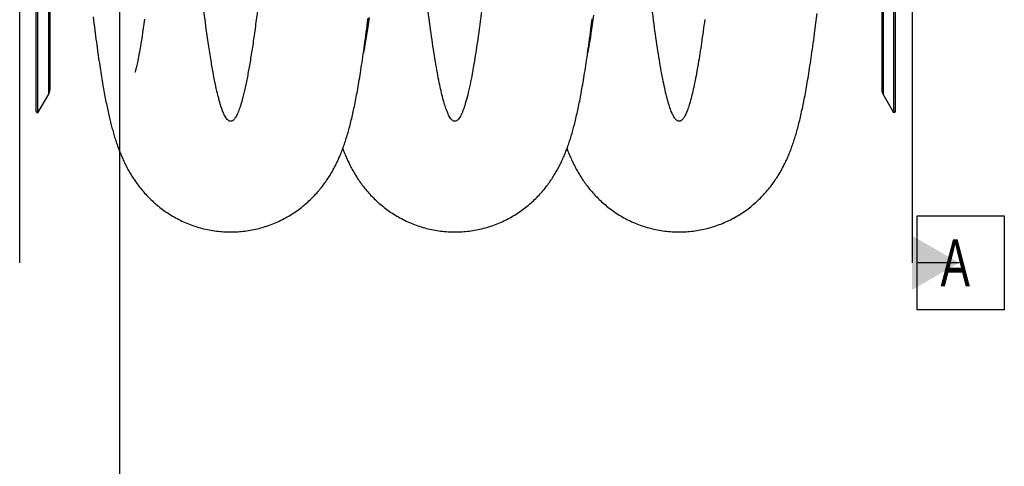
# Model space of a CAD drawing. Extents: x 0 to 420, y -131 to 297.
# Tile 11 of 16: x 160 to 233, y 153 to 186. Entities that reach past the tile are written whole.
import ezdxf

# ---------------------------------------------------------------- set-up
doc = ezdxf.new("R2010")
doc.units = 0
doc.header["$LTSCALE"] = 23.1
for name, color, linetype in [('110528_DXF_CONTINUOUS_LINE', 7, 'CONTINUOUS'), ('110528_DXF_DIMENSION', 7, 'CONTINUOUS'), ('AG_HOSE_150_DXF_CONTINUOUS', 7, 'CONTINUOUS')]:
    doc.layers.add(name, color=color, linetype=linetype)
doc.styles.get("Standard").update_dxf_attribs({"font": 'txt', "width": 0.7})

msp = doc.modelspace()

# ---------------------------------------------------------------- linework, layer by layer
at = {"layer": '110528_DXF_CONTINUOUS_LINE', "color": 3, "linetype": 'CONTINUOUS'}
for p, q in [((161.25524, 179.42613), (161.25524, 239.42613)), ((225.28729, 179.42613), (225.28729, 239.42613))]:
    msp.add_line(p, q, dxfattribs=at)
at = {"layer": '110528_DXF_CONTINUOUS_LINE', "color": 7, "linetype": 'CONTINUOUS'}
for p, q in [((161.38514, 179.35113), (161.38514, 239.50113)), ((225.15738, 179.35113), (225.15738, 239.50113)), ((162.27126, 237.79196), (162.27126, 181.06029)), ((224.27126, 237.79215), (224.27126, 181.0601)), ((161.38514, 179.35113), (162.18418, 180.7351)), ((225.15738, 179.35113), (224.35835, 180.7351)), ((161.25524, 179.42613), (161.38514, 179.35113)), ((225.28729, 179.42613), (225.15738, 179.35113))]:
    msp.add_line(p, q, dxfattribs=at)
at = {"layer": '110528_DXF_CONTINUOUS_LINE', "color": 9, "linetype": 'CONTINUOUS'}
for p, q in [((162.18418, 180.7351), (162.18418, 238.11715)), ((224.35835, 238.11715), (224.35835, 180.7351))]:
    msp.add_line(p, q, dxfattribs=at)
at = {"layer": '110528_DXF_CONTINUOUS_LINE', "color": 7, "linetype": 'CONTINUOUS'}
for centre, start, end in [((161.62126, 181.0601), 330, 360), ((224.92126, 181.0601), 180, 210)]:
    msp.add_arc(centre, 0.65, start, end, dxfattribs=at)
at = {"layer": '110528_DXF_DIMENSION', "color": 2, "linetype": 'CONTINUOUS'}
for p, q in [((160.02351, 168.1767), (160.02351, 250.67555)), ((226.51901, 250.67555), (226.51901, 168.1767)), ((226.89401, 171.6767), (233.39401, 171.6767)), ((226.89401, 164.6767), (226.89401, 171.6767)), ((233.39401, 171.6767), (233.39401, 164.6767)), ((230.01901, 168.1767), (226.89401, 168.1767)), ((233.39401, 164.6767), (226.89401, 164.6767))]:
    msp.add_line(p, q, dxfattribs=at)
msp.add_solid([(226.51901, 166.15597), (226.51901, 170.19743), (230.01901, 168.1767)], dxfattribs=at)
at = {"layer": 'AG_HOSE_150_DXF_CONTINUOUS', "color": 4, "linetype": 'CONTINUOUS'}
msp.add_line((167.47126, 236.3219), (167.47126, 115.78215), dxfattribs=at)
at = {"layer": 'AG_HOSE_150_DXF_CONTINUOUS', "color": 7, "linetype": 'CONTINUOUS'}
for p, q in [((186.05795, 186.46804), (186.00774, 186.11371)), ((202.79093, 186.64549), (202.74003, 186.2817)), ((219.33331, 185.87352), (219.44716, 186.75811)), ((169.23237, 185.65537), (169.18448, 185.33869)), ((185.95857, 185.77593), (185.91048, 185.45455)), ((186.00774, 186.11371), (185.95857, 185.77593)), ((202.68997, 185.93326), (202.64126, 185.60344)), ((202.74003, 186.2817), (202.68997, 185.93326)), ((219.25077, 185.24143), (219.33331, 185.87352)), ((169.13871, 185.04448), (169.09524, 184.77304)), ((169.18448, 185.33869), (169.13871, 185.04448)), ((202.54958, 185.00795), (202.50722, 184.74434)), ((202.59427, 185.29399), (202.54958, 185.00795)), ((202.64126, 185.60344), (202.59427, 185.29399)), ((169.01499, 184.29295), (168.97786, 184.08043)), ((169.05409, 184.52334), (169.01499, 184.29295)), ((169.09524, 184.77304), (169.05409, 184.52334)), ((185.7091, 184.21091), (185.66924, 183.98549)), ((185.75107, 184.45591), (185.7091, 184.21091)), ((185.79493, 184.72016), (185.75107, 184.45591)), ((202.429, 184.27772), (202.39273, 184.07046)), ((202.46712, 184.50182), (202.429, 184.27772)), ((202.50722, 184.74434), (202.46712, 184.50182)), ((168.87733, 183.5371), (168.84736, 183.38462)), ((168.90906, 183.70337), (168.87733, 183.5371)), ((168.94256, 183.88421), (168.90906, 183.70337)), ((168.97786, 184.08043), (168.94256, 183.88421)), ((185.66924, 183.98549), (185.63969, 183.8233)), ((168.70353, 182.72139), (168.68562, 182.6479)), ((168.72323, 182.80484), (168.70353, 182.72139)), ((168.74466, 182.89848), (168.72323, 182.80484)), ((168.76779, 183.00276), (168.74466, 182.89848)), ((168.79261, 183.11812), (168.76779, 183.00276)), ((168.81912, 183.24518), (168.79261, 183.11812)), ((168.84736, 183.38462), (168.81912, 183.24518)), ((168.61754, 182.39452), (168.61544, 182.38775)), ((168.65542, 182.52964), (168.64327, 182.48438)), ((168.66956, 182.58406), (168.65542, 182.52964)), ((168.68562, 182.6479), (168.66956, 182.58406))]:
    msp.add_line(p, q, dxfattribs=at)
for points in [[(165.49202, 186.50616), (165.52365, 186.25185), (165.55497, 186.00301), (165.58598, 185.75944), (165.61662, 185.52171), (165.64683, 185.29003), (165.67667, 185.064), (165.70616, 184.84326), (165.73532, 184.62775), (165.76414, 184.41736), (165.79268, 184.21163), (165.82093, 184.01051), (165.8489, 183.8139), (165.87665, 183.62134), (165.90417, 183.43276), (165.93147, 183.24809), (165.95861, 183.06692), (165.9856, 182.88912), (166.01242, 182.71471), (166.03912, 182.54344), (166.06571, 182.37525), (166.09217, 182.21012), (166.11852, 182.04792), (166.14478, 181.88861), (166.17093, 181.73214), (166.197, 181.57844), (166.22298, 181.42747), (166.24887, 181.27916), (166.27471, 181.13339), (166.30048, 180.99011), (166.32619, 180.84928), (166.35187, 180.71075), (166.37753, 180.57447), (166.40316, 180.44041), (166.42879, 180.30844), (166.45443, 180.17853), (166.48007, 180.05065), (166.50574, 179.92469), (166.53145, 179.80061), (166.5572, 179.67838), (166.583, 179.55796), (166.60886, 179.43932), (166.63478, 179.3224), (166.66078, 179.20713), (166.68687, 179.09349), (166.71305, 178.98142), (166.73936, 178.87083), (166.76579, 178.76166), (166.79236, 178.65389), (166.81911, 178.54742), (166.84603, 178.44218), (166.87314, 178.33815), (166.90047, 178.23527), (166.92803, 178.13347), (166.95582, 178.03274), (166.98388, 177.93302), (167.01221, 177.83427), (167.04083, 177.73645), (167.06975, 177.63955), (167.099, 177.5435), (167.12859, 177.44828), (167.15851, 177.35389), (167.18879, 177.26033), (167.21944, 177.16753), (167.2505, 177.07539), (167.28199, 176.9839), (167.31394, 176.893), (167.34638, 176.8026), (167.37933, 176.71267), (167.41283, 176.62317), (167.44692, 176.53402), (167.48162, 176.44517), (167.51695, 176.35661), (167.55297, 176.26826), (167.58972, 176.18005), (167.6272, 176.09202), (167.66542, 176.0042), (167.70441, 175.91655), (167.74419, 175.82908), (167.78471, 175.74192), (167.826, 175.65506), (167.86807, 175.56847), (167.91086, 175.48235), (167.95438, 175.39668), (167.99865, 175.31144), (168.04362, 175.22672), (168.08926, 175.14262), (168.13564, 175.05902), (168.1829, 174.97567), (168.23104, 174.8926), (168.28011, 174.80978), (168.33033, 174.72685), (168.38175, 174.6438), (168.43438, 174.56066), (168.48839, 174.47724), (168.54382, 174.39353), (168.60068, 174.30958), (168.65912, 174.22527), (168.71919, 174.14059), (168.78089, 174.05561), (168.8443, 173.97033), (168.90951, 173.88469), (168.97649, 173.79882), (169.0451, 173.71299), (169.11536, 173.62724), (169.18729, 173.54158), (169.26078, 173.45624), (169.33576, 173.37132), (169.41233, 173.28677), (169.49056, 173.20257), (169.57047, 173.11875), (169.65208, 173.03534), (169.73546, 172.95233), (169.82069, 172.86972), (169.90773, 172.78758), (169.99654, 172.70604), (170.08714, 172.62511), (170.17953, 172.54485), (170.27364, 172.46538), (170.36949, 172.38674), (170.46707, 172.30897), (170.56632, 172.23217), (170.66724, 172.15639), (170.76983, 172.08166), (170.87401, 172.00808), (170.97977, 171.93571), (171.08711, 171.86457), (171.19592, 171.79477), (171.30619, 171.72635), (171.4179, 171.65934), (171.53097, 171.59383), (171.64537, 171.52985), (171.76109, 171.46744), (171.87805, 171.40666), (171.99622, 171.34753), (172.1156, 171.29009), (172.23608, 171.2344), (172.35765, 171.18049), (172.48029, 171.12836), (172.60391, 171.07809), (172.72847, 171.02969), (172.85395, 170.98318), (172.98029, 170.9386), (173.10744, 170.89597), (173.2354, 170.8553), (173.36408, 170.81662), (173.49345, 170.77995), (173.6235, 170.74531), (173.75415, 170.71271), (173.88536, 170.68216), (174.01712, 170.65369), (174.14935, 170.6273), (174.28202, 170.60301), (174.4151, 170.58083), (174.54855, 170.56075), (174.68233, 170.5428), (174.81641, 170.52697), (174.95074, 170.51328), (175.0853, 170.50173), (175.22004, 170.49232), (175.35493, 170.48505), (175.48992, 170.47993), (175.62499, 170.47697), (175.74361, 170.47614)], [(175.7436, 170.47614), (175.8635, 170.47699), (175.99849, 170.47997), (176.13341, 170.4851), (176.26823, 170.49238), (176.40291, 170.50181), (176.53739, 170.51337), (176.67165, 170.52707), (176.80566, 170.5429), (176.93936, 170.56086), (177.07273, 170.58093), (177.20572, 170.60311), (177.3383, 170.62739), (177.47042, 170.65376), (177.60206, 170.68221), (177.73316, 170.71273), (177.86369, 170.7453), (177.99362, 170.77991), (178.12288, 170.81655), (178.25146, 170.85519), (178.37931, 170.89582), (178.50638, 170.93841), (178.63263, 170.98295), (178.75804, 171.02942), (178.88253, 171.07778), (179.00608, 171.12801), (179.12867, 171.18009), (179.25021, 171.23397), (179.37067, 171.28964), (179.49004, 171.34705), (179.60823, 171.40616), (179.72522, 171.46694), (179.84099, 171.52936), (179.95545, 171.59335), (180.06857, 171.65887), (180.18035, 171.7259), (180.29068, 171.79434), (180.39957, 171.86417), (180.50699, 171.93535), (180.61284, 172.00778), (180.71713, 172.08142), (180.81985, 172.15624), (180.92091, 172.23212), (181.02029, 172.30901), (181.118, 172.38689), (181.21398, 172.46564), (181.30822, 172.54523), (181.40074, 172.6256), (181.49149, 172.70668), (181.5805, 172.78843), (181.66776, 172.8708), (181.75325, 172.9537), (181.837, 173.03711), (181.919, 173.12097), (181.9992, 173.20516), (182.07763, 173.28964), (182.1543, 173.37438), (182.22916, 173.45924), (182.30223, 173.54417), (182.37354, 173.62914), (182.44307, 173.71404), (182.51081, 173.79881), (182.57683, 173.88342), (182.64114, 173.96783), (182.70373, 174.05194), (182.76467, 174.13578), (182.82411, 174.21945), (182.88206, 174.30293), (182.93857, 174.38619), (182.99376, 174.46937), (183.04767, 174.55247), (183.10033, 174.63547), (183.15184, 174.71849), (183.20224, 174.80152), (183.25154, 174.88457), (183.29985, 174.96774), (183.34718, 175.05105), (183.39356, 175.13448), (183.43908, 175.21818), (183.48377, 175.30216), (183.52764, 175.38641), (183.57076, 175.47107), (183.61317, 175.55615), (183.65486, 175.64166), (183.69591, 175.72771), (183.73632, 175.81431), (183.77612, 175.90149), (183.81541, 175.98948), (183.85421, 176.07832), (183.89254, 176.16804), (183.93049, 176.2589), (183.96812, 176.35102), (184.00539, 176.44438), (184.04232, 176.53899), (184.07894, 176.63498), (184.11524, 176.73234), (184.15115, 176.83088), (184.18667, 176.93065), (184.22184, 177.03173), (184.25659, 177.13392), (184.29094, 177.23727), (184.32491, 177.34186), (184.35846, 177.44753), (184.3916, 177.55431), (184.42437, 177.66228), (184.45673, 177.77133), (184.4887, 177.88149), (184.52031, 177.99283), (184.55155, 178.10527), (184.58241, 178.2188), (184.61295, 178.33352), (184.64317, 178.44949), (184.67309, 178.56672), (184.70273, 178.68529), (184.73215, 178.80537), (184.76136, 178.92701), (184.79038, 179.05025), (184.81924, 179.17526), (184.84796, 179.30208), (184.87655, 179.43077), (184.90505, 179.56145), (184.93345, 179.6942), (184.96178, 179.82905), (184.99006, 179.96614), (185.0183, 180.1055), (185.0465, 180.24721), (185.0747, 180.39139), (185.10289, 180.5381), (185.13108, 180.6874), (185.15932, 180.83946), (185.18759, 180.99431), (185.21592, 181.15205), (185.24434, 181.31288), (185.27285, 181.47689), (185.30146, 181.64413), (185.3302, 181.81483), (185.35909, 181.98905), (185.38811, 182.16686), (185.41731, 182.34849), (185.44668, 182.53401), (185.47623, 182.72349), (185.50599, 182.91715), (185.53594, 183.11505), (185.56611, 183.31729), (185.59651, 183.52412), (185.62717, 183.73563), (185.65807, 183.9519), (185.68925, 184.17325), (185.72073, 184.39977), (185.75249, 184.63153), (185.78457, 184.86884), (185.81701, 185.11202), (185.84977, 185.36093), (185.88278, 185.61505), (185.91606, 185.87472), (185.9496, 186.13973), (185.98322, 186.4088)], [(192.45203, 170.47615), (192.5726, 170.47701), (192.70826, 170.48002), (192.84384, 170.4852), (192.97932, 170.49256), (193.11465, 170.50207), (193.24979, 170.51375), (193.3847, 170.52759), (193.51936, 170.54357), (193.65371, 170.56171), (193.78773, 170.58198), (193.92137, 170.60438), (194.05459, 170.6289), (194.18736, 170.65554), (194.31964, 170.68428), (194.45138, 170.7151), (194.58254, 170.748), (194.7131, 170.78297), (194.84297, 170.81997), (194.97215, 170.85899), (195.10059, 170.90003), (195.22823, 170.94305), (195.35505, 170.98803), (195.48102, 171.03496), (195.60604, 171.0838), (195.7301, 171.13452), (195.85316, 171.18709), (195.97515, 171.24148), (196.09603, 171.29766), (196.21579, 171.35559), (196.33434, 171.41522), (196.45166, 171.47652), (196.56772, 171.53947), (196.68244, 171.60397), (196.79579, 171.67001), (196.90775, 171.73754), (197.01824, 171.80648), (197.12723, 171.87679), (197.23472, 171.94844), (197.34062, 172.02132), (197.44492, 172.0954), (197.54762, 172.17065), (197.64864, 172.24694), (197.74798, 172.32426), (197.84563, 172.40254), (197.94153, 172.48169), (198.03569, 172.56167), (198.1281, 172.64243), (198.21867, 172.72382), (198.30742, 172.80581), (198.39436, 172.88834), (198.47945, 172.97133), (198.56266, 173.05468), (198.64407, 173.13838), (198.72378, 173.22251), (198.80182, 173.30702), (198.8782, 173.39189), (198.95306, 173.47719), (199.02649, 173.563), (199.09842, 173.64919), (199.16875, 173.73559), (199.23756, 173.82224), (199.30481, 173.90904), (199.37026, 173.99559), (199.43389, 174.08179), (199.4958, 174.16767), (199.55591, 174.25305), (199.61416, 174.33775), (199.67071, 174.42187), (199.7258, 174.50571), (199.77947, 174.58925), (199.83175, 174.67246), (199.88289, 174.75569), (199.93292, 174.83895), (199.98186, 174.9222), (200.02991, 175.00575), (200.07709, 175.08963), (200.12341, 175.17381), (200.16898, 175.25846), (200.21386, 175.3437), (200.25801, 175.42943), (200.3014, 175.51559), (200.34406, 175.60219), (200.386, 175.68925), (200.42719, 175.77668), (200.46765, 175.86448), (200.5074, 175.95268), (200.54643, 176.04122), (200.58476, 176.13012), (200.62241, 176.2194), (200.6594, 176.30906), (200.69574, 176.39911), (200.73147, 176.4896), (200.7666, 176.58056), (200.80118, 176.67202), (200.8352, 176.76402), (200.86872, 176.85662), (200.90175, 176.94985), (200.93431, 177.04374), (200.96644, 177.13839), (200.99816, 177.23384), (201.02949, 177.33014), (201.06049, 177.42743), (201.09117, 177.52577), (201.12155, 177.6252), (201.15166, 177.72583), (201.18152, 177.8277), (201.21114, 177.93086), (201.24057, 178.03546), (201.26982, 178.14156), (201.2989, 178.2492), (201.32783, 178.35848), (201.35663, 178.46946), (201.38532, 178.58221), (201.4139, 178.69677), (201.44238, 178.81321), (201.47079, 178.93159), (201.49912, 179.05198), (201.52739, 179.17444), (201.55562, 179.29903), (201.5838, 179.4258), (201.61196, 179.55485), (201.6401, 179.68621), (201.66821, 179.81989), (201.69631, 179.95594), (201.7244, 180.09444), (201.75249, 180.23541), (201.78058, 180.3789), (201.8087, 180.52498), (201.83683, 180.67372), (201.865, 180.82515), (201.89321, 180.97934), (201.92146, 181.13635), (201.94975, 181.29616), (201.97809, 181.45888), (202.00653, 181.62476), (202.03505, 181.7938), (202.06368, 181.96611), (202.09246, 182.14209), (202.12141, 182.3218), (202.15052, 182.50531), (202.17987, 182.69309), (202.20945, 182.88522), (202.23927, 183.08178), (202.2694, 183.28326), (202.29984, 183.48984), (202.33059, 183.70153), (202.36167, 183.91859), (202.39313, 184.14139), (202.42491, 184.36975), (202.45694, 184.60313), (202.48923, 184.84163), (202.52177, 185.08528), (202.55447, 185.33337), (202.58733, 185.58593), (202.62034, 185.84301), (202.65341, 186.10383), (202.68653, 186.36834)], [(169.33181, 186.34131), (169.28168, 185.99086), (169.25685, 185.82073), (169.23237, 185.65537)], [(185.91048, 185.45455), (185.86341, 185.14882), (185.84026, 185.00172), (185.81743, 184.85888), (185.79493, 184.72016)], [(209.16021, 170.47632), (209.27895, 170.47715), (209.41278, 170.48008), (209.54655, 170.48513), (209.68022, 170.49228), (209.81375, 170.50154), (209.94709, 170.51291), (210.08022, 170.52637), (210.2131, 170.54193), (210.34568, 170.55958), (210.47793, 170.57931), (210.60981, 170.60111), (210.74129, 170.62498), (210.87232, 170.6509), (211.00288, 170.67886), (211.13291, 170.70886), (211.26239, 170.74088), (211.39128, 170.77491), (211.51953, 170.81092), (211.64711, 170.84891), (211.774, 170.88887), (211.90013, 170.93075), (212.02546, 170.97456), (212.14999, 171.02027), (212.27362, 171.06785), (212.39635, 171.11727), (212.51814, 171.16852), (212.63891, 171.22156), (212.75865, 171.27635), (212.87732, 171.33288), (212.99485, 171.39109), (213.1112, 171.45095), (213.22636, 171.51243), (213.34023, 171.57546), (213.45281, 171.64002), (213.56408, 171.70607), (213.67394, 171.77354), (213.7824, 171.84239), (213.88943, 171.91258), (213.99493, 171.98402), (214.09891, 172.05668), (214.20135, 172.13051), (214.30213, 172.20538), (214.40124, 172.28126), (214.4987, 172.35809), (214.59442, 172.43578), (214.68838, 172.51426), (214.78062, 172.5935), (214.87114, 172.67345), (214.95994, 172.75409), (215.04706, 172.83536), (215.13249, 172.91724), (215.21627, 172.99969), (215.2984, 173.08268), (215.3788, 173.16608), (215.45753, 173.24985), (215.53457, 173.33397), (215.60985, 173.41827), (215.6834, 173.50271), (215.75523, 173.58727), (215.82529, 173.67178), (215.8936, 173.75622), (215.9602, 173.84054), (216.02507, 173.92466), (216.0882, 174.00847), (216.14967, 174.09201), (216.2096, 174.17535), (216.26801, 174.25845), (216.32493, 174.34131), (216.38051, 174.42406), (216.43479, 174.50669), (216.48778, 174.58919), (216.53958, 174.67164), (216.59022, 174.75403), (216.63972, 174.83637), (216.68819, 174.91876), (216.73565, 175.0012), (216.78212, 175.0837), (216.8277, 175.16639), (216.87241, 175.24928), (216.91627, 175.33238), (216.95938, 175.41582), (217.00175, 175.49962), (217.04339, 175.58379), (217.08438, 175.66844), (217.12473, 175.7536), (217.16446, 175.83929), (217.20365, 175.92567), (217.2423, 176.01275), (217.28044, 176.10058), (217.31817, 176.1894), (217.35554, 176.27931), (217.39253, 176.37031), (217.42918, 176.46253), (217.46555, 176.55611), (217.50162, 176.65101), (217.53733, 176.74714), (217.57271, 176.84455), (217.60777, 176.94329), (217.64246, 177.04323), (217.67679, 177.14444), (217.71079, 177.24696), (217.74438, 177.35057), (217.77757, 177.4553), (217.8104, 177.56124), (217.84281, 177.66817), (217.87479, 177.77609), (217.90641, 177.88513), (217.93765, 177.99523), (217.96853, 178.10643), (217.99908, 178.2188), (218.0293, 178.33236), (218.05922, 178.44712), (218.08885, 178.56316), (218.11823, 178.68059), (218.14737, 178.7994), (218.17628, 178.91969), (218.20503, 179.04164), (218.23362, 179.1653), (218.26207, 179.29072), (218.29039, 179.418), (218.31861, 179.5472), (218.34674, 179.67836), (218.37479, 179.81159), (218.40277, 179.9469), (218.43069, 180.08437), (218.4586, 180.22419), (218.48649, 180.3664), (218.51437, 180.51104), (218.54228, 180.65829), (218.57021, 180.80815), (218.59818, 180.96073), (218.62622, 181.11626), (218.65434, 181.27481), (218.68255, 181.43644), (218.71088, 181.60133), (218.73933, 181.76957), (218.7679, 181.9412), (218.79661, 182.11643), (218.82549, 182.29529), (218.85452, 182.47788), (218.88374, 182.66444), (218.91316, 182.85505), (218.94277, 183.04978), (218.9726, 183.24879), (219.00264, 183.45215), (219.03291, 183.65995), (219.06343, 183.87248), (219.09422, 184.08982), (219.12526, 184.31204), (219.15658, 184.53934), (219.18819, 184.77184), (219.22007, 185.00958), (219.25077, 185.24144)], [(202.39273, 184.07046), (202.35824, 183.87894), (202.34814, 183.82409)], [(168.64327, 182.48438), (168.63319, 182.44804), (168.62895, 182.43316), (168.62526, 182.4204), (168.62212, 182.40973), (168.61955, 182.40112), (168.61754, 182.39452)], [(184.09778, 176.68551), (184.12646, 176.60911), (184.16126, 176.51841), (184.19656, 176.4284), (184.23237, 176.33901), (184.26874, 176.25019), (184.30569, 176.16192), (184.34322, 176.07416), (184.38137, 175.9869), (184.42015, 175.90009), (184.45958, 175.81373), (184.49968, 175.72781), (184.54044, 175.64236), (184.58189, 175.55732), (184.62408, 175.47263), (184.66701, 175.38832), (184.71071, 175.30434), (184.75526, 175.22058), (184.80066, 175.13704), (184.84696, 175.05371), (184.89424, 174.97044), (184.94253, 174.88723), (184.99186, 174.80408), (185.04234, 174.72086), (185.094, 174.63755), (185.14687, 174.55418), (185.20102, 174.47068), (185.25649, 174.38705), (185.3133, 174.30332), (185.37155, 174.21943), (185.43124, 174.13539), (185.49243, 174.05124), (185.55519, 173.9669), (185.61959, 173.8824), (185.68563, 173.79779), (185.75336, 173.71307), (185.82282, 173.62826), (185.89404, 173.54341), (185.967, 173.45863), (186.04173, 173.37393), (186.11826, 173.28936), (186.19655, 173.20503), (186.27663, 173.12097), (186.35852, 173.03723), (186.44218, 172.9539), (186.52762, 172.87103), (186.61488, 172.78867), (186.70389, 172.70691), (186.79467, 172.62579), (186.88724, 172.54537), (186.98153, 172.46574), (187.07755, 172.38696), (187.1753, 172.30905), (187.27471, 172.23213), (187.37578, 172.15624), (187.47851, 172.08142), (187.58281, 172.00777), (187.68868, 171.93533), (187.79612, 171.86414), (187.90502, 171.7943), (188.01539, 171.72584), (188.1272, 171.65879), (188.24037, 171.59325), (188.35488, 171.52923), (188.47071, 171.46679), (188.58776, 171.40598), (188.706, 171.34685), (188.82542, 171.28942), (188.94594, 171.23375), (189.06752, 171.17985), (189.19014, 171.12777), (189.31374, 171.07753), (189.43828, 171.02916), (189.56375, 170.98269), (189.69005, 170.93814), (189.81717, 170.89555), (189.94507, 170.85492), (190.07369, 170.81628), (190.20298, 170.77966), (190.33293, 170.74506), (190.46349, 170.7125), (190.59461, 170.68199), (190.72627, 170.65355), (190.85841, 170.62719), (190.99101, 170.60293), (191.12403, 170.58076), (191.25742, 170.5607), (191.39115, 170.54276), (191.52518, 170.52695), (191.65947, 170.51326), (191.79398, 170.50172), (191.92868, 170.49231), (192.06352, 170.48505), (192.19847, 170.47994), (192.33348, 170.47698), (192.45203, 170.47615)], [(200.80615, 176.68547), (200.81159, 176.67077), (200.84594, 176.57989), (200.88096, 176.48925), (200.91667, 176.39883), (200.95309, 176.3086), (200.99028, 176.21848), (201.02824, 176.12851), (201.06696, 176.03876), (201.10649, 175.94915), (201.14684, 175.85974), (201.18788, 175.7708), (201.22965, 175.68231), (201.27216, 175.59425), (201.31528, 175.50689), (201.35902, 175.42025), (201.4034, 175.33426), (201.44832, 175.24917), (201.49364, 175.16515), (201.5395, 175.08198), (201.58613, 174.99923), (201.6335, 174.91698), (201.68167, 174.83513), (201.73105, 174.75302), (201.78175, 174.67056), (201.83372, 174.58787), (201.88719, 174.50465), (201.94229, 174.42081), (201.99898, 174.33651), (202.05726, 174.25179), (202.1172, 174.16668), (202.17881, 174.08122), (202.24206, 173.99554), (202.30703, 173.90961), (202.37371, 173.82353), (202.44197, 173.73754), (202.51181, 173.65168), (202.58327, 173.56598), (202.65623, 173.48064), (202.73062, 173.39578), (202.80654, 173.31132), (202.88415, 173.22715), (202.96347, 173.14331), (203.04453, 173.05984), (203.12749, 172.9766), (203.21248, 172.89357), (203.29944, 172.81089), (203.38827, 172.72869), (203.47901, 172.64701), (203.57167, 172.56592), (203.6661, 172.4856), (203.76231, 172.40609), (203.86031, 172.32744), (203.95999, 172.24977), (204.06135, 172.17314), (204.1644, 172.09758), (204.26903, 172.02321), (204.37523, 171.95007), (204.483, 171.8782), (204.59225, 171.80769), (204.70296, 171.73857), (204.81513, 171.67089), (204.92867, 171.60472), (205.04355, 171.54011), (205.15977, 171.47707), (205.27724, 171.41568), (205.39593, 171.35596), (205.51583, 171.29796), (205.63685, 171.24172), (205.75896, 171.18728), (205.88214, 171.13465), (206.0063, 171.0839), (206.1314, 171.03504), (206.25743, 170.98809), (206.38431, 170.94309), (206.512, 170.90006), (206.64049, 170.85902), (206.76972, 170.81999), (206.89964, 170.78298), (207.03024, 170.74802), (207.16145, 170.71512), (207.29323, 170.68429), (207.42556, 170.65556), (207.55838, 170.62892), (207.69165, 170.60441), (207.82534, 170.58201), (207.95941, 170.56175), (208.09381, 170.54362), (208.22852, 170.52764), (208.36349, 170.51382), (208.49869, 170.50216), (208.63407, 170.49265), (208.76961, 170.48532), (208.90524, 170.48015), (209.04096, 170.47716), (209.16021, 170.47632)]]:
    msp.add_lwpolyline(points, dxfattribs=at)
at = {"layer": 'AG_HOSE_150_DXF_CONTINUOUS', "color": 9, "linetype": 'CONTINUOUS'}
msp.add_open_spline([(211.07126, 186.31764), (210.99387, 185.72941), (210.84118, 184.6229), (210.59381, 183.04126), (210.37537, 181.84509), (210.19006, 180.98763), (210.05836, 180.44828), (209.9269, 179.981), (209.79584, 179.58663), (209.66523, 179.26591), (209.54925, 179.04487), (209.45168, 178.90655), (209.37986, 178.8271), (209.30741, 178.76947), (209.23362, 178.73408), (209.15835, 178.72234), (209.08311, 178.73526), (209.00939, 178.77179), (208.93927, 178.82873), (208.87152, 178.90383), (208.77725, 179.03544), (208.66258, 179.25041), (208.53197, 179.56703), (208.39634, 179.97109), (208.25706, 180.46643), (208.11456, 181.05615), (207.97177, 181.72861), (207.82877, 182.48202), (207.68565, 183.31427), (207.48724, 184.57323), (207.23319, 186.39243), (206.93209, 188.84174), (206.64077, 191.47147), (206.36336, 194.17356), (206.09148, 196.97626), (205.81244, 199.98945), (205.5264, 203.18677), (205.24032, 206.45706), (204.94626, 209.85368), (204.64456, 213.33427), (204.34259, 216.76655), (204.04832, 220.01883), (203.75521, 223.13322), (203.45479, 226.15351), (203.14629, 229.03084), (202.83824, 231.63929), (202.57183, 233.64041), (202.35296, 235.09303), (202.2134, 235.93747), (202.09833, 236.57729), (202.01072, 237.0349), (201.92315, 237.46243), (201.8226, 237.91832), (201.70819, 238.3885), (201.57675, 238.85802), (201.44565, 239.25458), (201.33014, 239.54079), (201.23361, 239.73398), (201.16209, 239.85509), (201.09051, 239.95429), (201.01867, 240.03167), (200.94613, 240.08724), (200.87219, 240.12049), (200.79682, 240.1299), (200.72167, 240.11457), (200.64813, 240.0757), (200.57582, 240.01467), (200.50409, 239.93183), (200.43255, 239.82716), (200.36103, 239.70059), (200.25987, 239.49048), (200.13104, 239.15768), (199.98066, 238.67495), (199.82677, 238.08325), (199.6724, 237.39362), (199.46464, 236.33811), (199.2161, 234.84724), (198.92299, 232.79423), (198.62204, 230.38695), (198.31368, 227.64093), (198.00494, 224.64507), (197.6913, 221.39428), (197.36413, 217.82728), (196.94819, 213.12462), (196.44109, 207.24176), (195.94409, 201.55614), (195.52497, 197.01477), (195.21217, 193.79486), (194.88817, 190.68457), (194.56652, 187.87629), (194.24436, 185.38753), (193.97843, 183.60411), (193.75299, 182.31095), (193.5886, 181.46985), (193.4206, 180.71992), (193.25115, 180.08258), (193.10626, 179.63826), (192.99248, 179.35347), (192.91021, 179.17585), (192.82594, 179.02376), (192.73883, 178.8991), (192.65114, 178.80663), (192.56159, 178.7463), (192.46844, 178.72059), (192.37439, 178.73321), (192.28367, 178.78195), (192.19234, 178.86623), (192.09975, 178.98869), (192.00563, 179.15125), (191.91142, 179.35191), (191.8017, 179.62968), (191.68028, 179.99795), (191.54882, 180.4681), (191.41708, 181.01019), (191.28086, 181.64286), (191.14103, 182.36874), (190.94171, 183.51271), (190.69667, 185.12879), (190.41264, 187.27772), (190.1188, 189.7623), (189.81715, 192.56499), (189.51674, 195.57607), (189.22365, 198.68328), (188.92938, 201.93034), (188.62741, 205.35926), (188.21506, 210.1143), (187.80216, 214.89131), (187.36877, 219.71281), (187.04967, 223.1097), (186.74119, 226.19922), (186.44905, 228.92773), (186.15009, 231.47766), (185.84309, 233.80231), (185.57748, 235.53423), (185.36072, 236.7439), (185.20444, 237.52233), (185.04665, 238.21017), (184.88352, 238.81433), (184.73855, 239.25402), (184.61468, 239.55344), (184.53102, 239.7245), (184.45141, 239.8591), (184.377, 239.96108), (184.30224, 240.03949), (184.22491, 240.09553), (184.14304, 240.1268), (184.05684, 240.12759), (183.97224, 240.09681), (183.8901, 240.03726), (183.80919, 239.95014), (183.72869, 239.83547), (183.64825, 239.69308), (183.56508, 239.5172), (183.47972, 239.30593), (183.35667, 238.9558), (183.21179, 238.45621), (183.04821, 237.78294), (182.88233, 236.99309), (182.71195, 236.06961), (182.53759, 235.01027), (182.36304, 233.83949), (182.18288, 232.52259), (181.99792, 231.05975), (181.77264, 229.14759), (181.51599, 226.7912), (181.22175, 223.88475), (180.91978, 220.71593), (180.50164, 216.12197), (180.08863, 211.36737), (179.66042, 206.41802), (179.33781, 202.73305), (179.01487, 199.14624), (178.70219, 195.81212), (178.37317, 192.50757), (178.09087, 189.89393), (177.85963, 187.92985), (177.69407, 186.6051), (177.52428, 185.338), (177.34968, 184.13877), (177.17526, 183.0497), (176.99719, 182.05341), (176.81511, 181.16125), (176.63813, 180.42579), (176.47353, 179.86018), (176.34346, 179.49277), (176.23469, 179.24341), (176.15423, 179.08671), (176.07379, 178.95777), (175.99316, 178.85645), (175.9118, 178.78267), (175.82858, 178.73676), (175.74285, 178.72097), (175.65437, 178.73786), (175.56593, 178.78903), (175.47798, 178.87376), (175.39078, 178.99059), (175.30653, 179.13502), (175.22428, 179.30517), (175.11035, 179.58015), (174.96538, 180.01207), (174.796, 180.63454), (174.62265, 181.39374), (174.44881, 182.27478), (174.26894, 183.30651), (174.08424, 184.49099), (173.84369, 186.194), (173.55032, 188.53436), (173.21134, 191.57439), (172.8535, 195.0969), (172.49653, 198.87513), (172.12946, 202.95546), (171.76207, 207.16351), (171.37507, 211.64264), (171.11054, 214.67374), (170.97126, 216.24151)], degree=3, knots=[0, 0, 0, 0, 0.0060214, 0.01133593, 0.01624657, 0.01835949, 0.02023848, 0.02188045, 0.02328494, 0.02445377, 0.02539259, 0.02581003, 0.02616872, 0.02647611, 0.02674402, 0.02699009, 0.02723673, 0.02750625, 0.0278161, 0.0281481, 0.0285301, 0.02945659, 0.03061225, 0.03200369, 0.03377961, 0.03583299, 0.03816, 0.04075604, 0.04361546, 0.04673025, 0.05369073, 0.06225659, 0.07177495, 0.08054296, 0.08982445, 0.10035323, 0.11125499, 0.12240403, 0.13367049, 0.14585665, 0.1578614, 0.16863969, 0.17899916, 0.18960935, 0.19944401, 0.20836844, 0.21626631, 0.2199314, 0.22327732, 0.22495245, 0.22652911, 0.22800588, 0.2293814, 0.23126704, 0.23291631, 0.23432841, 0.23550444, 0.23604464, 0.23651894, 0.23693042, 0.23728387, 0.23758697, 0.23785199, 0.23809711, 0.23834506, 0.238618, 0.23893271, 0.23930012, 0.23972698, 0.24021746, 0.24077421, 0.24209236, 0.24383455, 0.24590348, 0.24829559, 0.25100586, 0.25682068, 0.26363278, 0.27205229, 0.28144166, 0.29167713, 0.30261829, 0.31458744, 0.32803084, 0.35053245, 0.37451478, 0.38595469, 0.39681911, 0.40734764, 0.41769193, 0.42550611, 0.43281638, 0.43598979, 0.43882776, 0.4415136, 0.443788, 0.44551892, 0.44625249, 0.44689932, 0.4475045, 0.44801493, 0.44843893, 0.44879134, 0.44909807, 0.44939745, 0.44973031, 0.45012718, 0.45065031, 0.45128255, 0.45203057, 0.45289804, 0.45431225, 0.45596385, 0.45785159, 0.45997316, 0.46253151, 0.46535359, 0.4717579, 0.47911888, 0.48735234, 0.49714926, 0.50772762, 0.51806368, 0.52882456, 0.5408174, 0.55299892, 0.57726516, 0.58948053, 0.60213011, 0.61189223, 0.62099209, 0.6299801, 0.63794828, 0.64478922, 0.64776063, 0.65042017, 0.65284657, 0.65492152, 0.6567701, 0.65753995, 0.65820865, 0.65870089, 0.65912528, 0.65948734, 0.65979613, 0.66008764, 0.66036189, 0.66065181, 0.66098571, 0.6613825, 0.66185334, 0.66240467, 0.66304033, 0.6638267, 0.66471613, 0.66680591, 0.66910249, 0.67174693, 0.67499591, 0.67863242, 0.68264244, 0.68700933, 0.692122, 0.69760701, 0.70655004, 0.71617844, 0.72725543, 0.7388563, 0.76299579, 0.77569205, 0.78927554, 0.80053798, 0.81224218, 0.82326231, 0.83424185, 0.83892199, 0.8433336, 0.84779128, 0.85189669, 0.85563272, 0.85898472, 0.86216775, 0.86487288, 0.86665933, 0.86814452, 0.86882455, 0.86941899, 0.86993074, 0.87036467, 0.87072918, 0.87103883, 0.87131713, 0.87159573, 0.8719342, 0.87233914, 0.87282766, 0.87340935, 0.8740337, 0.87474437, 0.8764289, 0.87865309, 0.88128941, 0.88433077, 0.88776629, 0.89191789, 0.89649692, 0.90522146, 0.91585516, 0.92754117, 0.94115538, 0.95437141, 0.96912013, 0.9840258, 1, 1, 1, 1], dxfattribs=at)

# ---------------------------------------------------------------- texts
at = {"layer": '110528_DXF_DIMENSION', "color": 2, "linetype": 'CONTINUOUS', "insert": (228.64401, 169.9267), "char_height": 3.5, "width": 4.5, "attachment_point": 1}
msp.add_mtext('A', dxfattribs=at)

doc.saveas('drawing.dxf')
